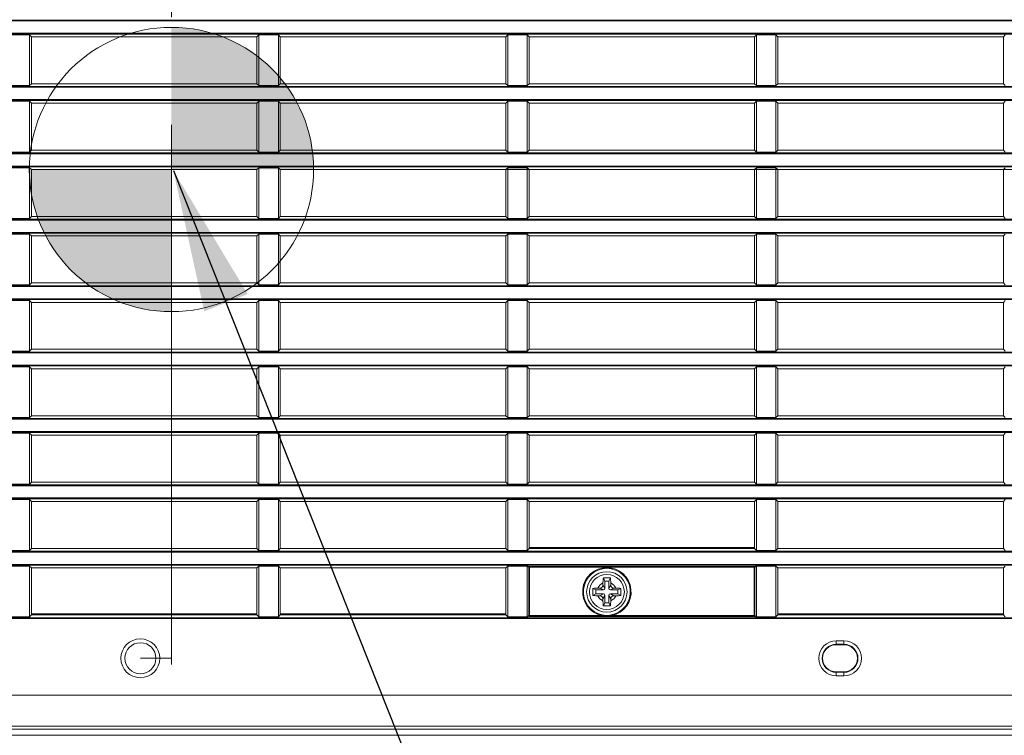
# Model space of a CAD drawing. Header units: millimetres. Extents: x 3925 to 5043, y -86 to 778.
# Tile 152 of 256: x 4069 to 4101, y 344 to 367. Entities that reach past the tile are written whole.
import ezdxf

# ---------------------------------------------------------------- set-up
doc = ezdxf.new("R2010")
doc.units = ezdxf.units.MM
doc.header["$LTSCALE"] = 46.255
doc.header["$PDMODE"] = 3
doc.header["$PDSIZE"] = 1
doc.linetypes.add('AM_ISO08W050', pattern=[18, 12, -1.5, 3, -1.5])
doc.linetypes.add('CENTER', pattern=[0.6, 0.375, -0.075, 0.075, -0.075])
doc.layers.get('0').update_dxf_attribs({"linetype": 'CONTINUOUS'})
doc.layers.get('Defpoints').update_dxf_attribs({"linetype": 'CONTINUOUS'})
for name, color, linetype in [('85-1A626G050DXF_CONTINUOUS_LINE', 7, 'CONTINUOUS'), ('H30-BOTTOM-CDXF_CONTINUOUS_LINE', 7, 'CONTINUOUS'), ('H30-RIGHT-CODXF_CONTINUOUS_LINE', 7, 'CONTINUOUS'), ('MESH-BOTTOM-DXF_CONTINUOUS_LINE', 7, 'CONTINUOUS')]:
    doc.layers.add(name, color=color, linetype=linetype)
doc.layers.add('AM_7', color=4, linetype='AM_ISO08W050', lineweight=25)
doc.styles.add('SLDTEXTSTYLE0', font='arialbd.ttf', dxfattribs={"height": 5.5})
doc.styles.add('SLDTEXTSTYLE2', font='arial.ttf')
doc.styles.get("Standard").update_dxf_attribs({"font": 'txt', "width": 0.7})
doc.dimstyles.new('SLDDIMSTYLE1', dxfattribs={"dimtxt": 5.650301, "dimasz": 4.572, "dimexe": 0, "dimexo": 0.0625, "dimgap": 1.412575, "dimtad": 0, "dimtih": 1, "dimtoh": 1, "dimlfac": 3.5, "dimrnd": 1e-09, "dimzin": 4, "dimdsep": 46, "dimtxsty": 'SLDTEXTSTYLE0', "dimsah": 1, "dimcen": 0.09, "dimadec": 0, "dimazin": 1, "dimtol": 1, "dimtp": 0.8, "dimtm": 0.8, "dimtfac": 1, "dimtdec": 1, "dimtofl": 0, "dimtmove": 0, "dimatfit": 3, "dimfxl": 1, "dimfrac": 2, "dimtolj": 1, "dimarcsym": 0})
doc.dimstyles.new('SLDDIMSTYLE6', dxfattribs={"dimtxt": 0.18, "dimasz": 4.572, "dimexe": 0, "dimexo": 0.0625, "dimgap": 0, "dimtad": 0, "dimtih": 1, "dimtoh": 1, "dimdec": 0, "dimrnd": 1e-09, "dimzin": 0, "dimdsep": 46, "dimtxsty": 'STANDARD', "dimsah": 1, "dimcen": 0.09, "dimadec": 0, "dimazin": 0, "dimtfac": 4.572, "dimtdec": 0, "dimtofl": 0, "dimtmove": 0, "dimatfit": 3, "dimfxl": 1, "dimfrac": 2, "dimtolj": 1, "dimtzin": 0, "dimarcsym": 0})

# ---------------------------------------------------------------- blocks, each defined once
blk = doc.blocks.new('*D89')
at = {"color": 0, "linetype": 'Continuous', "lineweight": -2}
for p, q in [((4026.494, 366.074), (4026.494, 407.698)), ((4127.469, 407.698), (4029.494, 407.698)), ((4130.469, 362.617), (4130.469, 407.698))]:
    blk.add_line(p, q, dxfattribs=at)
at = {"color": 0, "linetype": 'Continuous', "lineweight": 0}
for points in [[(4029.494, 408.198), (4029.494, 407.198), (4026.494, 407.698)], [(4127.469, 408.198), (4127.469, 407.198), (4130.469, 407.698)]]:
    blk.add_solid(points, dxfattribs=at)
at = {"layer": 'Defpoints', "color": 0, "linetype": 'Continuous', "lineweight": 0}
for p in [(4026.494, 407.698), (4026.494, 366.011), (4130.469, 362.555)]:
    blk.add_point(p, dxfattribs=at)
at = {"color": 0, "linetype": 'Continuous', "lineweight": 0, "insert": (4078.481, 411.033), "char_height": 3, "attachment_point": 5, "style": 'SLDTEXTSTYLE2'}
blk.add_mtext('\\A1;415.90 [16.37]', dxfattribs=at)
blk = doc.blocks.new('SW_DOWELSYMBOL_1')
at = {"linetype": 'Continuous', "lineweight": 0}
h = blk.add_hatch(color=0, dxfattribs=at)
edge = h.paths.add_edge_path(flags=0)
edge.add_arc((0, 0), 5.714, 0, 90)
edge.add_line((0, 5.714), (0, 0))
edge.add_line((0, 0), (5.714, 0))
h = blk.add_hatch(color=0, dxfattribs=at)
edge = h.paths.add_edge_path(flags=0)
edge.add_arc((0, 0), 5.714, 180, 270)
edge.add_line((0, -5.714), (0, 0))
edge.add_line((0, 0), (-5.714, 0))
at = {"color": 0, "linetype": 'Continuous', "lineweight": 0}
blk.add_circle((0, 0), 5.714, dxfattribs=at)

msp = doc.modelspace()

# ---------------------------------------------------------------- linework, layer by layer
at = {"color": 7, "lineweight": 0}
msp.add_line((4072.9938, 346.8373), (4073.9938, 346.8373), dxfattribs=at)
at = {"layer": '85-1A626G050DXF_CONTINUOUS_LINE', "color": 7, "linetype": 'Continuous', "lineweight": 0}
for p, q in [((4087.8688, 349.2587), (4087.8688, 349.1973)), ((4087.9313, 349.3223), (4087.8815, 349.4219)), ((4088.0563, 349.3223), (4087.9313, 349.3223)), ((4087.9313, 349.3223), (4087.9313, 349.0848)), ((4088.0563, 349.3223), (4088.1062, 349.4219)), ((4088.0563, 349.0848), (4088.0563, 349.3223)), ((4088.1188, 349.2587), (4088.1188, 349.1973)), ((4087.6438, 349.0348), (4087.5442, 349.0846)), ((4087.6438, 348.9098), (4087.5442, 348.8599)), ((4087.8813, 349.0348), (4087.6438, 349.0348)), ((4087.6438, 349.0348), (4087.6438, 348.9098)), ((4087.6438, 348.9098), (4087.8813, 348.9098)), ((4087.7074, 349.0973), (4087.7688, 349.0973)), ((4087.8813, 349.0348), (4087.7688, 349.0973)), ((4087.8813, 348.9098), (4087.7688, 348.8473)), ((4087.9313, 349.0848), (4087.8688, 349.1973)), ((4088.0563, 349.0848), (4088.1188, 349.1973)), ((4088.1063, 349.0348), (4088.2188, 349.0973)), ((4088.3438, 349.0348), (4088.1063, 349.0348)), ((4088.1063, 348.9098), (4088.3438, 348.9098)), ((4088.1063, 348.9098), (4088.2188, 348.8473)), ((4088.2803, 349.0973), (4088.2188, 349.0973)), ((4088.3438, 349.0348), (4088.4435, 349.0846)), ((4088.3438, 348.9098), (4088.3438, 349.0348)), ((4088.3438, 348.9098), (4088.4435, 348.8599)), ((4087.7074, 348.8473), (4087.7688, 348.8473)), ((4087.9313, 348.8598), (4087.8688, 348.7473)), ((4087.8688, 348.6858), (4087.8688, 348.7473)), ((4087.9313, 348.6223), (4087.8815, 348.5226)), ((4087.9313, 348.8598), (4087.9313, 348.6223)), ((4087.9313, 348.6223), (4088.0563, 348.6223)), ((4088.0563, 348.8598), (4088.1188, 348.7473)), ((4088.0563, 348.6223), (4088.0563, 348.8598)), ((4088.0563, 348.6223), (4088.1062, 348.5226)), ((4088.1188, 348.6858), (4088.1188, 348.7473)), ((4088.2803, 348.8473), (4088.2188, 348.8473))]:
    msp.add_line(p, q, dxfattribs=at)
for points in [[(4087.8688, 349.2587), (4087.8692, 349.2888), (4087.8702, 349.3147), (4087.8715, 349.3371), (4087.8731, 349.3567), (4087.8748, 349.3744), (4087.8768, 349.3908), (4087.879, 349.4066), (4087.8815, 349.4219)], [(4087.8815, 349.4219), (4087.9186, 349.4239), (4087.9561, 349.4251), (4087.9938, 349.4255)], [(4087.9938, 349.4255), (4088.0316, 349.4251), (4088.0691, 349.4239), (4088.1062, 349.4219)], [(4088.1062, 349.4219), (4088.1087, 349.4065), (4088.1109, 349.3905), (4088.1129, 349.3739), (4088.1147, 349.3562), (4088.1162, 349.3365), (4088.1175, 349.3143), (4088.1185, 349.2885), (4088.1188, 349.2587)], [(4087.5442, 348.8599), (4087.5424, 348.8919), (4087.5412, 348.924), (4087.5406, 348.9562), (4087.5406, 348.9884), (4087.5412, 349.0205), (4087.5424, 349.0526), (4087.5442, 349.0846)], [(4087.5442, 349.0846), (4087.5807, 349.09), (4087.6205, 349.094), (4087.6631, 349.0964), (4087.7074, 349.0973)], [(4088.2803, 349.0973), (4088.3158, 349.0967), (4088.3504, 349.0951), (4088.3835, 349.0925), (4088.4146, 349.089), (4088.4435, 349.0846)], [(4088.4435, 349.0846), (4088.4453, 349.0526), (4088.4465, 349.0205), (4088.4471, 348.9884), (4088.4471, 348.9562), (4088.4465, 348.924), (4088.4453, 348.8919), (4088.4435, 348.8599)], [(4087.7074, 348.8473), (4087.6719, 348.8478), (4087.6373, 348.8494), (4087.6042, 348.852), (4087.5731, 348.8555), (4087.5442, 348.8599)], [(4087.8815, 348.5226), (4087.879, 348.538), (4087.8768, 348.554), (4087.8748, 348.5706), (4087.873, 348.5883), (4087.8715, 348.608), (4087.8702, 348.6302), (4087.8692, 348.656), (4087.8688, 348.6858)], [(4088.1188, 348.6858), (4088.1185, 348.6557), (4088.1175, 348.6298), (4088.1162, 348.6074), (4088.1146, 348.5878), (4088.1128, 348.5701), (4088.1109, 348.5537), (4088.1087, 348.5379), (4088.1062, 348.5226)], [(4088.4435, 348.8599), (4088.407, 348.8545), (4088.3672, 348.8506), (4088.3246, 348.8481), (4088.2803, 348.8473)], [(4087.9938, 348.519), (4087.9561, 348.5194), (4087.9186, 348.5206), (4087.8815, 348.5226)], [(4088.1062, 348.5226), (4088.0691, 348.5206), (4088.0316, 348.5194), (4087.9938, 348.519)]]:
    msp.add_lwpolyline(points, dxfattribs=at)
msp.add_circle((4087.9938, 348.9723), 0.5625, dxfattribs=at)
for centre, radius, start, end in [((4087.9938, 348.9723), 0.3125, 113.57818, 156.42182), ((4087.9938, 348.9723), 0.3125, 23.57818, 66.42182), ((4087.7688, 349.1973), 0.1, 270, 0), ((4087.8813, 349.0848), 0.05, 270, 0), ((4087.8813, 348.8598), 0.05, 0, 90), ((4088.1063, 349.0848), 0.05, 180, 270), ((4088.1063, 348.8598), 0.05, 90, 180), ((4088.2188, 349.1973), 0.1, 180, 270), ((4087.9938, 348.9723), 0.3125, 203.57818, 246.42182), ((4087.7688, 348.7473), 0.1, 0, 90), ((4087.9938, 348.9723), 0.3125, 293.57818, 336.42182), ((4088.2188, 348.7473), 0.1, 90, 180)]:
    msp.add_arc(centre, radius, start, end, dxfattribs=at)
at = {"layer": 'AM_7', "linetype": 'CENTER', "lineweight": 15}
for p, q in [((4073.9944, 391.7398), (4073.9933, 333.3648)), ((3995.1845, 362.5548), (4128.1374, 362.5548))]:
    msp.add_line(p, q, dxfattribs=at)
at = {"layer": 'H30-BOTTOM-CDXF_CONTINUOUS_LINE', "color": 7, "linetype": 'Continuous', "lineweight": 0}
for p, q in [((4087.8746, 350.3673), (4087.8761, 350.3973)), ((4081.4938, 348.2623), (4081.4938, 348.2323)), ((4081.7938, 348.2623), (4081.7938, 348.2323)), ((4112.9938, 344.3616), (4038.9938, 344.3616))]:
    msp.add_line(p, q, dxfattribs=at)
at = {"layer": 'H30-RIGHT-CODXF_CONTINUOUS_LINE', "color": 7, "linetype": 'Continuous', "lineweight": 0}
for p, q in [((4112.9938, 367.3579), (4038.9938, 367.3579)), ((4112.9938, 367.333), (4038.9938, 367.333)), ((4038.9938, 366.9365), (4112.9938, 366.9365)), ((4038.9938, 366.9116), (4112.9938, 366.9116)), ((4068.8052, 366.8836), (4069.4325, 366.8836)), ((4069.4325, 365.2509), (4069.4325, 366.8836)), ((4069.4938, 366.8223), (4069.4325, 366.8836)), ((4069.4938, 365.3123), (4069.4938, 366.8223)), ((4076.7438, 366.8223), (4069.4938, 366.8223)), ((4076.8052, 366.8836), (4076.7438, 366.8223)), ((4076.7438, 365.3123), (4076.7438, 366.8223)), ((4076.8052, 366.8836), (4076.8052, 365.2509)), ((4076.8052, 366.8836), (4077.4325, 366.8836)), ((4077.4325, 365.2509), (4077.4325, 366.8836)), ((4077.4938, 366.8223), (4077.4325, 366.8836)), ((4077.4938, 365.3123), (4077.4938, 366.8223)), ((4084.7438, 366.8223), (4077.4938, 366.8223)), ((4084.8052, 366.8836), (4084.7438, 366.8223)), ((4084.7438, 365.3123), (4084.7438, 366.8223)), ((4084.8052, 366.8836), (4084.8052, 365.2509)), ((4084.8052, 366.8836), (4085.4325, 366.8836)), ((4085.4325, 365.2509), (4085.4325, 366.8836)), ((4085.4938, 366.8223), (4085.4325, 366.8836)), ((4085.4938, 366.8223), (4085.4938, 365.3123)), ((4092.7438, 366.8223), (4085.4938, 366.8223)), ((4092.8052, 366.8836), (4092.7438, 366.8223)), ((4092.7438, 365.3123), (4092.7438, 366.8223)), ((4092.8052, 366.8836), (4093.4325, 366.8836)), ((4092.8052, 366.8836), (4092.8052, 365.2509)), ((4093.4938, 366.8223), (4093.4325, 366.8836)), ((4093.4325, 365.2509), (4093.4325, 366.8836)), ((4100.7438, 366.8223), (4093.4938, 366.8223)), ((4093.4938, 365.3123), (4093.4938, 366.8223)), ((4100.8052, 366.8836), (4100.7438, 366.8223)), ((4100.7438, 365.3123), (4100.7438, 366.8223)), ((4112.9938, 365.2229), (4038.9938, 365.2229)), ((4112.9938, 365.198), (4038.9938, 365.198)), ((4069.4325, 365.2509), (4068.8052, 365.2509)), ((4069.4325, 365.2509), (4069.4938, 365.3123)), ((4076.7438, 365.3123), (4069.4938, 365.3123)), ((4076.7438, 365.3123), (4076.8052, 365.2509)), ((4077.4325, 365.2509), (4076.8052, 365.2509)), ((4077.4325, 365.2509), (4077.4938, 365.3123)), ((4084.7438, 365.3123), (4077.4938, 365.3123)), ((4084.7438, 365.3123), (4084.8052, 365.2509)), ((4085.4325, 365.2509), (4084.8052, 365.2509)), ((4085.4325, 365.2509), (4085.4938, 365.3123)), ((4092.7438, 365.3123), (4085.4938, 365.3123)), ((4092.7438, 365.3123), (4092.8052, 365.2509)), ((4093.4325, 365.2509), (4092.8052, 365.2509)), ((4093.4325, 365.2509), (4093.4938, 365.3123)), ((4100.7438, 365.3123), (4093.4938, 365.3123)), ((4100.7438, 365.3123), (4100.8052, 365.2509)), ((4038.9938, 364.8015), (4112.9938, 364.8015)), ((4038.9938, 364.7766), (4112.9938, 364.7766)), ((4068.8052, 364.7486), (4069.4325, 364.7486)), ((4069.4325, 363.1159), (4069.4325, 364.7486)), ((4069.4938, 364.6873), (4069.4325, 364.7486)), ((4076.8052, 364.7486), (4076.7438, 364.6873)), ((4076.8052, 364.7486), (4076.8052, 363.1159)), ((4076.8052, 364.7486), (4077.4325, 364.7486)), ((4077.4325, 363.1159), (4077.4325, 364.7486)), ((4077.4938, 364.6873), (4077.4325, 364.7486)), ((4084.8052, 364.7486), (4084.7438, 364.6873)), ((4084.8052, 364.7486), (4084.8052, 363.1159)), ((4084.8052, 364.7486), (4085.4325, 364.7486)), ((4085.4938, 364.6873), (4085.4325, 364.7486)), ((4085.4325, 363.1159), (4085.4325, 364.7486)), ((4092.8052, 364.7486), (4092.7438, 364.6873)), ((4092.8052, 364.7486), (4093.4325, 364.7486)), ((4092.8052, 364.7486), (4092.8052, 363.1159)), ((4093.4938, 364.6873), (4093.4325, 364.7486)), ((4093.4325, 363.1159), (4093.4325, 364.7486)), ((4100.8052, 364.7486), (4100.7438, 364.6873)), ((4069.4938, 363.1773), (4069.4938, 364.6873)), ((4076.7438, 364.6873), (4069.4938, 364.6873)), ((4076.7438, 363.1773), (4076.7438, 364.6873)), ((4077.4938, 363.1773), (4077.4938, 364.6873)), ((4084.7438, 364.6873), (4077.4938, 364.6873)), ((4084.7438, 363.1773), (4084.7438, 364.6873)), ((4085.4938, 364.6873), (4085.4938, 363.1773)), ((4092.7438, 364.6873), (4085.4938, 364.6873)), ((4092.7438, 363.1773), (4092.7438, 364.6873)), ((4100.7438, 364.6873), (4093.4938, 364.6873)), ((4093.4938, 363.1773), (4093.4938, 364.6873)), ((4100.7438, 363.1773), (4100.7438, 364.6873)), ((4069.4325, 363.1159), (4069.4938, 363.1773)), ((4076.7438, 363.1773), (4069.4938, 363.1773)), ((4076.7438, 363.1773), (4076.8052, 363.1159)), ((4077.4325, 363.1159), (4077.4938, 363.1773)), ((4084.7438, 363.1773), (4077.4938, 363.1773)), ((4084.7438, 363.1773), (4084.8052, 363.1159)), ((4085.4325, 363.1159), (4085.4938, 363.1773)), ((4092.7438, 363.1773), (4085.4938, 363.1773)), ((4092.7438, 363.1773), (4092.8052, 363.1159)), ((4093.4325, 363.1159), (4093.4938, 363.1773)), ((4100.7438, 363.1773), (4093.4938, 363.1773)), ((4100.7438, 363.1773), (4100.8052, 363.1159)), ((4112.9938, 363.0879), (4038.9938, 363.0879)), ((4112.9938, 363.063), (4038.9938, 363.063)), ((4069.4325, 363.1159), (4068.8052, 363.1159)), ((4077.4325, 363.1159), (4076.8052, 363.1159)), ((4085.4325, 363.1159), (4084.8052, 363.1159)), ((4093.4325, 363.1159), (4092.8052, 363.1159)), ((4038.9938, 362.6665), (4112.9938, 362.6665)), ((4038.9938, 362.6416), (4112.9938, 362.6416)), ((4068.8052, 362.6136), (4069.4325, 362.6136)), ((4069.4325, 360.9809), (4069.4325, 362.6136)), ((4069.4938, 362.5523), (4069.4325, 362.6136)), ((4069.4938, 361.0423), (4069.4938, 362.5523)), ((4076.7438, 362.5523), (4069.4938, 362.5523)), ((4076.8052, 362.6136), (4076.7438, 362.5523)), ((4076.7438, 361.0423), (4076.7438, 362.5523)), ((4076.8052, 362.6136), (4076.8052, 360.9809)), ((4076.8052, 362.6136), (4077.4325, 362.6136)), ((4077.4325, 360.9809), (4077.4325, 362.6136)), ((4077.4938, 362.5523), (4077.4325, 362.6136)), ((4077.4938, 361.0423), (4077.4938, 362.5523)), ((4084.7438, 362.5523), (4077.4938, 362.5523)), ((4084.8052, 362.6136), (4084.7438, 362.5523)), ((4084.7438, 361.0423), (4084.7438, 362.5523)), ((4084.8052, 362.6136), (4085.4325, 362.6136)), ((4084.8052, 362.6136), (4084.8052, 360.9809)), ((4085.4938, 362.5523), (4085.4325, 362.6136)), ((4085.4325, 360.9809), (4085.4325, 362.6136)), ((4092.7438, 362.5523), (4085.4938, 362.5523)), ((4085.4938, 362.5523), (4085.4938, 361.0423)), ((4092.8052, 362.6136), (4092.7438, 362.5523)), ((4092.7438, 361.0423), (4092.7438, 362.5523)), ((4092.8052, 362.6136), (4093.4325, 362.6136)), ((4092.8052, 362.6136), (4092.8052, 360.9809)), ((4093.4938, 362.5523), (4093.4325, 362.6136)), ((4093.4325, 360.9809), (4093.4325, 362.6136)), ((4100.7438, 362.5523), (4093.4938, 362.5523)), ((4093.4938, 361.0423), (4093.4938, 362.5523)), ((4100.8052, 362.6136), (4100.7438, 362.5523)), ((4100.7438, 361.0423), (4100.7438, 362.5523)), ((4112.9938, 360.9529), (4038.9938, 360.9529)), ((4069.4325, 360.9809), (4068.8052, 360.9809)), ((4069.4325, 360.9809), (4069.4938, 361.0423)), ((4076.7438, 361.0423), (4069.4938, 361.0423)), ((4076.7438, 361.0423), (4076.8052, 360.9809)), ((4077.4325, 360.9809), (4076.8052, 360.9809)), ((4077.4325, 360.9809), (4077.4938, 361.0423)), ((4084.7438, 361.0423), (4077.4938, 361.0423)), ((4084.7438, 361.0423), (4084.8052, 360.9809)), ((4085.4325, 360.9809), (4084.8052, 360.9809)), ((4085.4325, 360.9809), (4085.4938, 361.0423)), ((4092.7438, 361.0423), (4085.4938, 361.0423)), ((4092.7438, 361.0423), (4092.8052, 360.9809)), ((4093.4325, 360.9809), (4092.8052, 360.9809)), ((4093.4325, 360.9809), (4093.4938, 361.0423)), ((4100.7438, 361.0423), (4093.4938, 361.0423)), ((4100.7438, 361.0423), (4100.8052, 360.9809)), ((4112.9938, 360.928), (4038.9938, 360.928)), ((4038.9938, 360.5315), (4112.9938, 360.5315)), ((4038.9938, 360.5066), (4112.9938, 360.5066)), ((4068.8052, 360.4786), (4069.4325, 360.4786)), ((4069.4325, 358.8459), (4069.4325, 360.4786)), ((4069.4938, 360.4173), (4069.4325, 360.4786)), ((4069.4938, 358.9073), (4069.4938, 360.4173)), ((4076.7438, 360.4173), (4069.4938, 360.4173)), ((4076.8052, 360.4786), (4076.7438, 360.4173)), ((4076.7438, 358.9073), (4076.7438, 360.4173)), ((4076.8052, 360.4786), (4076.8052, 358.8459)), ((4076.8052, 360.4786), (4077.4325, 360.4786)), ((4077.4325, 358.8459), (4077.4325, 360.4786)), ((4077.4938, 360.4173), (4077.4325, 360.4786)), ((4077.4938, 358.9073), (4077.4938, 360.4173)), ((4084.7438, 360.4173), (4077.4938, 360.4173)), ((4084.8052, 360.4786), (4084.7438, 360.4173)), ((4084.7438, 358.9073), (4084.7438, 360.4173)), ((4084.8052, 360.4786), (4085.4325, 360.4786)), ((4084.8052, 360.4786), (4084.8052, 358.8459)), ((4085.4938, 360.4173), (4085.4325, 360.4786)), ((4085.4325, 358.8459), (4085.4325, 360.4786)), ((4092.7438, 360.4173), (4085.4938, 360.4173)), ((4085.4938, 360.4173), (4085.4938, 358.9073)), ((4092.8052, 360.4786), (4092.7438, 360.4173)), ((4092.7438, 358.9073), (4092.7438, 360.4173)), ((4092.8052, 360.4786), (4093.4325, 360.4786)), ((4092.8052, 360.4786), (4092.8052, 358.8459)), ((4093.4938, 360.4173), (4093.4325, 360.4786)), ((4093.4325, 358.8459), (4093.4325, 360.4786)), ((4100.7438, 360.4173), (4093.4938, 360.4173)), ((4093.4938, 358.9073), (4093.4938, 360.4173)), ((4100.8052, 360.4786), (4100.7438, 360.4173)), ((4100.7438, 358.9073), (4100.7438, 360.4173)), ((4112.9938, 358.8179), (4038.9938, 358.8179)), ((4112.9938, 358.793), (4038.9938, 358.793)), ((4069.4325, 358.8459), (4068.8052, 358.8459)), ((4069.4325, 358.8459), (4069.4938, 358.9073)), ((4076.7438, 358.9073), (4069.4938, 358.9073)), ((4076.7438, 358.9073), (4076.8052, 358.8459)), ((4077.4325, 358.8459), (4076.8052, 358.8459)), ((4077.4325, 358.8459), (4077.4938, 358.9073)), ((4084.7438, 358.9073), (4077.4938, 358.9073)), ((4084.7438, 358.9073), (4084.8052, 358.8459)), ((4085.4325, 358.8459), (4084.8052, 358.8459)), ((4085.4325, 358.8459), (4085.4938, 358.9073)), ((4092.7438, 358.9073), (4085.4938, 358.9073)), ((4092.7438, 358.9073), (4092.8052, 358.8459)), ((4093.4325, 358.8459), (4092.8052, 358.8459)), ((4093.4325, 358.8459), (4093.4938, 358.9073)), ((4100.7438, 358.9073), (4093.4938, 358.9073)), ((4100.7438, 358.9073), (4100.8052, 358.8459)), ((4038.9938, 358.3965), (4112.9938, 358.3965)), ((4038.9938, 358.3716), (4112.9938, 358.3716)), ((4068.8052, 358.3436), (4069.4325, 358.3436)), ((4069.4325, 356.7109), (4069.4325, 358.3436)), ((4069.4938, 358.2823), (4069.4325, 358.3436)), ((4069.4938, 356.7723), (4069.4938, 358.2823)), ((4076.7438, 358.2823), (4069.4938, 358.2823)), ((4076.8052, 358.3436), (4076.7438, 358.2823)), ((4076.7438, 356.7723), (4076.7438, 358.2823)), ((4076.8052, 358.3436), (4076.8052, 356.7109)), ((4076.8052, 358.3436), (4077.4325, 358.3436)), ((4077.4938, 358.2823), (4077.4325, 358.3436)), ((4077.4325, 356.7109), (4077.4325, 358.3436)), ((4077.4938, 356.7723), (4077.4938, 358.2823)), ((4084.7438, 358.2823), (4077.4938, 358.2823)), ((4084.8052, 358.3436), (4084.7438, 358.2823)), ((4084.7438, 356.7723), (4084.7438, 358.2823)), ((4084.8052, 358.3436), (4085.4325, 358.3436)), ((4084.8052, 358.3436), (4084.8052, 356.7109)), ((4085.4938, 358.2823), (4085.4325, 358.3436)), ((4085.4325, 356.7109), (4085.4325, 358.3436)), ((4092.7438, 358.2823), (4085.4938, 358.2823)), ((4085.4938, 358.2823), (4085.4938, 356.7723)), ((4092.8052, 358.3436), (4092.7438, 358.2823)), ((4092.7438, 356.7723), (4092.7438, 358.2823)), ((4092.8052, 358.3436), (4093.4325, 358.3436)), ((4092.8052, 358.3436), (4092.8052, 356.7109)), ((4093.4938, 358.2823), (4093.4325, 358.3436)), ((4093.4325, 356.7109), (4093.4325, 358.3436)), ((4100.7438, 358.2823), (4093.4938, 358.2823)), ((4093.4938, 356.7723), (4093.4938, 358.2823)), ((4100.8052, 358.3436), (4100.7438, 358.2823)), ((4100.7438, 356.7723), (4100.7438, 358.2823)), ((4112.9938, 356.6829), (4038.9938, 356.6829)), ((4112.9938, 356.658), (4038.9938, 356.658)), ((4069.4325, 356.7109), (4068.8052, 356.7109)), ((4069.4325, 356.7109), (4069.4938, 356.7723)), ((4076.7438, 356.7723), (4069.4938, 356.7723)), ((4076.7438, 356.7723), (4076.8052, 356.7109)), ((4077.4325, 356.7109), (4076.8052, 356.7109)), ((4077.4325, 356.7109), (4077.4938, 356.7723)), ((4084.7438, 356.7723), (4077.4938, 356.7723)), ((4084.7438, 356.7723), (4084.8052, 356.7109)), ((4085.4325, 356.7109), (4084.8052, 356.7109)), ((4085.4325, 356.7109), (4085.4938, 356.7723)), ((4092.7438, 356.7723), (4085.4938, 356.7723)), ((4092.7438, 356.7723), (4092.8052, 356.7109)), ((4093.4325, 356.7109), (4092.8052, 356.7109)), ((4093.4325, 356.7109), (4093.4938, 356.7723)), ((4100.7438, 356.7723), (4093.4938, 356.7723)), ((4100.7438, 356.7723), (4100.8052, 356.7109)), ((4038.9938, 356.2615), (4112.9938, 356.2615)), ((4038.9938, 356.2366), (4112.9938, 356.2366)), ((4068.8052, 356.2086), (4069.4325, 356.2086)), ((4069.4325, 354.5759), (4069.4325, 356.2086)), ((4069.4938, 356.1473), (4069.4325, 356.2086)), ((4076.8052, 356.2086), (4076.7438, 356.1473)), ((4076.8052, 356.2086), (4076.8052, 354.5759)), ((4076.8052, 356.2086), (4077.4325, 356.2086)), ((4077.4938, 356.1473), (4077.4325, 356.2086)), ((4077.4325, 354.5759), (4077.4325, 356.2086)), ((4084.8052, 356.2086), (4084.7438, 356.1473)), ((4084.8052, 356.2086), (4085.4325, 356.2086)), ((4084.8052, 356.2086), (4084.8052, 354.5759)), ((4085.4938, 356.1473), (4085.4325, 356.2086)), ((4085.4325, 354.5759), (4085.4325, 356.2086)), ((4092.8052, 356.2086), (4092.7438, 356.1473)), ((4092.8052, 356.2086), (4093.4325, 356.2086)), ((4092.8052, 356.2086), (4092.8052, 354.5759)), ((4093.4938, 356.1473), (4093.4325, 356.2086)), ((4093.4325, 354.5759), (4093.4325, 356.2086)), ((4100.8052, 356.2086), (4100.7438, 356.1473)), ((4069.4938, 354.6373), (4069.4938, 356.1473)), ((4076.7438, 356.1473), (4069.4938, 356.1473)), ((4076.7438, 354.6373), (4076.7438, 356.1473)), ((4077.4938, 354.6373), (4077.4938, 356.1473)), ((4084.7438, 356.1473), (4077.4938, 356.1473)), ((4084.7438, 354.6373), (4084.7438, 356.1473)), ((4092.7438, 356.1473), (4085.4938, 356.1473)), ((4085.4938, 356.1473), (4085.4938, 354.6373)), ((4092.7438, 354.6373), (4092.7438, 356.1473)), ((4100.7438, 356.1473), (4093.4938, 356.1473)), ((4093.4938, 354.6373), (4093.4938, 356.1473)), ((4100.7438, 354.6373), (4100.7438, 356.1473)), ((4069.4325, 354.5759), (4069.4938, 354.6373)), ((4076.7438, 354.6373), (4069.4938, 354.6373)), ((4076.7438, 354.6373), (4076.8052, 354.5759)), ((4077.4325, 354.5759), (4077.4938, 354.6373)), ((4084.7438, 354.6373), (4077.4938, 354.6373)), ((4084.7438, 354.6373), (4084.8052, 354.5759)), ((4085.4325, 354.5759), (4085.4938, 354.6373)), ((4092.7438, 354.6373), (4085.4938, 354.6373)), ((4092.7438, 354.6373), (4092.8052, 354.5759)), ((4093.4325, 354.5759), (4093.4938, 354.6373)), ((4100.7438, 354.6373), (4093.4938, 354.6373)), ((4100.7438, 354.6373), (4100.8052, 354.5759)), ((4112.9938, 354.5479), (4038.9938, 354.5479)), ((4112.9938, 354.523), (4038.9938, 354.523)), ((4069.4325, 354.5759), (4068.8052, 354.5759)), ((4077.4325, 354.5759), (4076.8052, 354.5759)), ((4085.4325, 354.5759), (4084.8052, 354.5759)), ((4093.4325, 354.5759), (4092.8052, 354.5759)), ((4038.9938, 354.1265), (4112.9938, 354.1265)), ((4038.9938, 354.1016), (4112.9938, 354.1016)), ((4068.8052, 354.0736), (4069.4325, 354.0736)), ((4069.4325, 352.4409), (4069.4325, 354.0736)), ((4069.4938, 354.0123), (4069.4325, 354.0736)), ((4069.4938, 352.5023), (4069.4938, 354.0123)), ((4076.7438, 354.0123), (4069.4938, 354.0123)), ((4076.8052, 354.0736), (4076.7438, 354.0123)), ((4076.7438, 352.5023), (4076.7438, 354.0123)), ((4076.8052, 354.0736), (4076.8052, 352.4409)), ((4076.8052, 354.0736), (4077.4325, 354.0736)), ((4077.4938, 354.0123), (4077.4325, 354.0736)), ((4077.4325, 352.4409), (4077.4325, 354.0736)), ((4077.4938, 352.5023), (4077.4938, 354.0123)), ((4084.7438, 354.0123), (4077.4938, 354.0123)), ((4084.8052, 354.0736), (4084.7438, 354.0123)), ((4084.7438, 352.5023), (4084.7438, 354.0123)), ((4084.8052, 354.0736), (4085.4325, 354.0736)), ((4084.8052, 354.0736), (4084.8052, 352.4409)), ((4085.4938, 354.0123), (4085.4325, 354.0736)), ((4085.4325, 352.4409), (4085.4325, 354.0736)), ((4092.7438, 354.0123), (4085.4938, 354.0123)), ((4085.4938, 354.0123), (4085.4938, 352.5023)), ((4092.8052, 354.0736), (4092.7438, 354.0123)), ((4092.7438, 352.5023), (4092.7438, 354.0123)), ((4092.8052, 354.0736), (4093.4325, 354.0736)), ((4092.8052, 354.0736), (4092.8052, 352.4409)), ((4093.4938, 354.0123), (4093.4325, 354.0736)), ((4093.4325, 352.4409), (4093.4325, 354.0736)), ((4100.7438, 354.0123), (4093.4938, 354.0123)), ((4093.4938, 352.5023), (4093.4938, 354.0123)), ((4100.8052, 354.0736), (4100.7438, 354.0123)), ((4100.7438, 352.5023), (4100.7438, 354.0123)), ((4112.9938, 352.4129), (4038.9938, 352.4129)), ((4069.4325, 352.4409), (4068.8052, 352.4409)), ((4069.4325, 352.4409), (4069.4938, 352.5023)), ((4076.7438, 352.5023), (4069.4938, 352.5023)), ((4076.7438, 352.5023), (4076.8052, 352.4409)), ((4077.4325, 352.4409), (4076.8052, 352.4409)), ((4077.4325, 352.4409), (4077.4938, 352.5023)), ((4084.7438, 352.5023), (4077.4938, 352.5023)), ((4084.7438, 352.5023), (4084.8052, 352.4409)), ((4085.4325, 352.4409), (4084.8052, 352.4409)), ((4085.4325, 352.4409), (4085.4938, 352.5023)), ((4092.7438, 352.5023), (4085.4938, 352.5023)), ((4092.7438, 352.5023), (4092.8052, 352.4409)), ((4093.4325, 352.4409), (4092.8052, 352.4409)), ((4093.4325, 352.4409), (4093.4938, 352.5023)), ((4100.7438, 352.5023), (4093.4938, 352.5023)), ((4100.7438, 352.5023), (4100.8052, 352.4409)), ((4112.9938, 352.388), (4038.9938, 352.388)), ((4038.9938, 351.9915), (4112.9938, 351.9915)), ((4038.9938, 351.9666), (4112.9938, 351.9666)), ((4068.8052, 351.9386), (4069.4325, 351.9386)), ((4069.4938, 351.8773), (4069.4325, 351.9386)), ((4069.4325, 350.3059), (4069.4325, 351.9386)), ((4069.4938, 350.3673), (4069.4938, 351.8773)), ((4076.7438, 351.8773), (4069.4938, 351.8773)), ((4076.8052, 351.9386), (4076.7438, 351.8773)), ((4076.7438, 350.3673), (4076.7438, 351.8773)), ((4076.8052, 351.9386), (4077.4325, 351.9386)), ((4076.8052, 351.9386), (4076.8052, 350.3059)), ((4077.4938, 351.8773), (4077.4325, 351.9386)), ((4077.4325, 350.3059), (4077.4325, 351.9386)), ((4084.7438, 351.8773), (4077.4938, 351.8773)), ((4077.4938, 350.3673), (4077.4938, 351.8773)), ((4084.8052, 351.9386), (4084.7438, 351.8773)), ((4084.7438, 350.3673), (4084.7438, 351.8773)), ((4084.8052, 351.9386), (4085.4325, 351.9386)), ((4084.8052, 351.9386), (4084.8052, 350.3059)), ((4085.4938, 351.8773), (4085.4325, 351.9386)), ((4085.4325, 350.3059), (4085.4325, 351.9386)), ((4092.7438, 351.8773), (4085.4938, 351.8773)), ((4085.4938, 350.3673), (4085.4938, 351.8773)), ((4092.8052, 351.9386), (4092.7438, 351.8773)), ((4092.7438, 350.3673), (4092.7438, 351.8773)), ((4092.8052, 351.9386), (4093.4325, 351.9386)), ((4092.8052, 351.9386), (4092.8052, 350.3059)), ((4093.4938, 351.8773), (4093.4325, 351.9386)), ((4093.4325, 350.3059), (4093.4325, 351.9386)), ((4100.7438, 351.8773), (4093.4938, 351.8773)), ((4093.4938, 350.3673), (4093.4938, 351.8773)), ((4100.8052, 351.9386), (4100.7438, 351.8773)), ((4100.7438, 350.3673), (4100.7438, 351.8773)), ((4112.9938, 350.2779), (4038.9938, 350.2779)), ((4112.9938, 350.253), (4038.9938, 350.253)), ((4069.4325, 350.3059), (4068.8052, 350.3059)), ((4069.4325, 350.3059), (4069.4938, 350.3673)), ((4069.4938, 350.3673), (4076.7438, 350.3673)), ((4076.7438, 350.3673), (4076.8052, 350.3059)), ((4077.4325, 350.3059), (4076.8052, 350.3059)), ((4077.4325, 350.3059), (4077.4938, 350.3673)), ((4077.4938, 350.3673), (4084.7438, 350.3673)), ((4084.7438, 350.3673), (4084.8052, 350.3059)), ((4085.4325, 350.3059), (4084.8052, 350.3059)), ((4085.4325, 350.3059), (4085.4938, 350.3673)), ((4092.7438, 350.3973), (4085.4938, 350.3973)), ((4092.7438, 350.3673), (4085.4938, 350.3673)), ((4092.8052, 350.3059), (4092.7438, 350.3673)), ((4093.4325, 350.3059), (4092.8052, 350.3059)), ((4093.4325, 350.3059), (4093.4938, 350.3673)), ((4093.4938, 350.3673), (4100.7438, 350.3673)), ((4100.7438, 350.3673), (4100.8052, 350.3059)), ((4038.9938, 349.8565), (4112.9938, 349.8565)), ((4038.9938, 349.8316), (4112.9938, 349.8316)), ((4068.776, 349.8036), (4069.4325, 349.8036)), ((4069.4938, 349.7423), (4069.4325, 349.8036)), ((4069.4325, 348.1709), (4069.4325, 349.8036)), ((4069.4938, 348.2323), (4069.4938, 349.7423)), ((4069.4938, 349.7423), (4076.7438, 349.7423)), ((4076.8052, 349.8036), (4076.7438, 349.7423)), ((4076.7438, 348.2323), (4076.7438, 349.7423)), ((4076.8052, 349.8036), (4077.4325, 349.8036)), ((4076.8052, 349.8036), (4076.8052, 348.1709)), ((4077.4938, 349.7423), (4077.4325, 349.8036)), ((4077.4325, 348.1709), (4077.4325, 349.8036)), ((4077.4938, 349.7423), (4084.7438, 349.7423)), ((4077.4938, 348.2323), (4077.4938, 349.7423)), ((4084.8052, 349.8036), (4084.7438, 349.7423)), ((4084.7438, 349.7423), (4084.7438, 348.2323)), ((4084.8052, 349.8036), (4085.4617, 349.8036)), ((4084.8052, 349.8036), (4084.8052, 348.1709)), ((4085.4871, 349.7662), (4085.4356, 349.7798)), ((4085.4356, 348.1948), (4085.4356, 349.7798)), ((4085.5098, 349.791), (4085.4617, 349.8036)), ((4085.4871, 349.7662), (4092.7506, 349.7662)), ((4085.4871, 349.7662), (4085.4871, 348.2083)), ((4085.5098, 349.791), (4085.507, 349.7906)), ((4092.7279, 349.791), (4085.5098, 349.791)), ((4085.5098, 348.1835), (4085.5098, 349.791)), ((4092.7279, 349.791), (4092.776, 349.8036)), ((4092.7279, 348.1835), (4092.7279, 349.791)), ((4092.7506, 349.7662), (4092.8021, 349.7798)), ((4092.7506, 348.2083), (4092.7506, 349.7662)), ((4092.776, 349.8036), (4093.4325, 349.8036)), ((4092.8021, 349.7798), (4092.8021, 348.1948)), ((4093.4938, 349.7423), (4093.4325, 349.8036)), ((4093.4325, 348.1709), (4093.4325, 349.8036)), ((4093.4938, 349.7423), (4100.7438, 349.7423)), ((4093.4938, 348.2323), (4093.4938, 349.7423)), ((4100.8052, 349.8036), (4100.7438, 349.7423)), ((4100.7438, 348.2323), (4100.7438, 349.7423)), ((4112.9938, 348.1429), (4038.9938, 348.1429)), ((4112.9938, 348.118), (4038.9938, 348.118)), ((4069.4325, 348.1709), (4068.776, 348.1709)), ((4069.4325, 348.1709), (4069.4938, 348.2323)), ((4076.7438, 348.2623), (4069.4938, 348.2623)), ((4069.4938, 348.2323), (4076.7438, 348.2323)), ((4076.7438, 348.2323), (4076.8052, 348.1709)), ((4077.4325, 348.1709), (4076.8052, 348.1709)), ((4077.4325, 348.1709), (4077.4938, 348.2323)), ((4084.7438, 348.2623), (4077.4938, 348.2623)), ((4077.4938, 348.2323), (4084.7438, 348.2323)), ((4084.7438, 348.2323), (4084.8052, 348.1709)), ((4085.4617, 348.1709), (4084.8052, 348.1709)), ((4085.4871, 348.2083), (4085.4356, 348.1948)), ((4085.5098, 348.1835), (4085.4617, 348.1709)), ((4087.8359, 348.2083), (4085.4871, 348.2083)), ((4092.7279, 348.1835), (4085.5098, 348.1835)), ((4087.8359, 348.2083), (4087.8409, 348.2327)), ((4088.1518, 348.2083), (4088.1467, 348.2327)), ((4092.7506, 348.2083), (4088.1518, 348.2083)), ((4092.7279, 348.1835), (4092.7307, 348.1839)), ((4092.7279, 348.1835), (4092.776, 348.1709)), ((4092.7506, 348.2083), (4092.8021, 348.1948)), ((4093.4325, 348.1709), (4092.776, 348.1709)), ((4093.4325, 348.1709), (4093.4938, 348.2323)), ((4100.7438, 348.2623), (4093.4938, 348.2623)), ((4093.4938, 348.2323), (4100.7438, 348.2323)), ((4100.7438, 348.2323), (4100.8052, 348.1709)), ((4095.3688, 347.3998), (4095.6188, 347.3998)), ((4095.3688, 347.3998), (4095.3688, 347.2748)), ((4095.6188, 347.3998), (4095.6188, 347.2748)), ((4095.3688, 347.2881), (4095.6188, 347.2881)), ((4095.6188, 347.2748), (4095.3688, 347.2748)), ((4095.3688, 346.3998), (4095.6188, 346.3998)), ((4095.3688, 346.2748), (4095.3688, 346.3998)), ((4095.6188, 346.3864), (4095.3688, 346.3864)), ((4095.6188, 346.2748), (4095.6188, 346.3998)), ((4095.6188, 346.2748), (4095.3688, 346.2748)), ((4112.9938, 345.6513), (4038.9938, 345.6513)), ((4119.4055, 344.5548), (4032.5822, 344.5548)), ((4112.9938, 344.6587), (4038.9938, 344.6587))]:
    msp.add_line(p, q, dxfattribs=at)
for points in [[(4085.4967, 349.7857), (4085.4905, 349.7781), (4085.4871, 349.7662)], [(4085.507, 349.7906), (4085.4987, 349.7872), (4085.4967, 349.7857)], [(4092.7506, 349.7662), (4092.7472, 349.7782), (4092.7389, 349.7873), (4092.7279, 349.791)], [(4085.4871, 348.2083), (4085.4905, 348.1963), (4085.4988, 348.1873), (4085.5098, 348.1835)], [(4087.8359, 348.2083), (4087.895, 348.2034), (4087.9479, 348.2008), (4087.9948, 348.2001), (4088.042, 348.2009), (4088.0944, 348.2035), (4088.1518, 348.2083)], [(4088.1468, 348.2327), (4088.0871, 348.2228), (4088.0279, 348.2176), (4087.9671, 348.2173), (4087.904, 348.2223), (4087.8409, 348.2327)], [(4092.7307, 348.1839), (4092.739, 348.1873), (4092.741, 348.1888)], [(4092.741, 348.1888), (4092.7472, 348.1964), (4092.7506, 348.2083)]]:
    msp.add_lwpolyline(points, dxfattribs=at)
for centre, radius in [((4087.9938, 348.9723), 0.65), ((4072.9938, 346.8373), 0.625), ((4072.9938, 346.8373), 0.5)]:
    msp.add_circle(centre, radius, dxfattribs=at)
for centre, radius, start, end in [((4087.9938, 348.9723), 0.7801, 281.68112, 258.31888), ((4087.9938, 348.9723), 0.7552, 281.68175, 258.31823), ((4095.3688, 346.8373), 0.5625, 90, 270), ((4095.6188, 346.8373), 0.5625, 270, 90), ((4095.3688, 346.8373), 0.4508, 90, 270), ((4095.3688, 346.8373), 0.4375, 90, 270), ((4095.6188, 346.8373), 0.4508, 270, 90), ((4095.6188, 346.8373), 0.4375, 270, 90)]:
    msp.add_arc(centre, radius, start, end, dxfattribs=at)
for centre, major_axis, start_param, end_param in [((4085.4631, 349.7785), (0.0268, -0.0071), 1.8551983, 3.3744676), ((4092.7746, 349.7785), (0.0268, 0.0071), -0.232875, 1.2863943), ((4085.4631, 348.1961), (0.0268, 0.0071), 2.9087177, 4.427987), ((4092.7746, 348.1961), (0.0268, -0.0071), -1.2863943, 0.232875)]:
    msp.add_ellipse(centre, major_axis=major_axis, ratio=0.9007478, start_param=start_param, end_param=end_param, dxfattribs=at)
at = {"layer": 'MESH-BOTTOM-DXF_CONTINUOUS_LINE', "color": 7, "linetype": 'Continuous', "lineweight": 0}
for p, q in [((4071.7438, 348.2623), (4071.7438, 348.2323)), ((4081.3688, 348.2323), (4081.3688, 348.2623))]:
    msp.add_line(p, q, dxfattribs=at)

# ---------------------------------------------------------------- block references
at = {"color": 3, "linetype": 'Continuous', "lineweight": 0, "xscale": 0.8, "yscale": 0.8, "zscale": 0.8}
msp.add_blockref('SW_DOWELSYMBOL_1', (4073.9938, 362.5548), dxfattribs=at)

# ---------------------------------------------------------------- dimensions: what is measured, and where the dimension line sits
at = {"color": 2, "linetype": 'Continuous', "lineweight": 0}
dim = msp.add_linear_dim(base=(4026.4938, 407.6982), p1=(4130.4691, 362.5547), p2=(4026.4938, 366.0112), dimstyle='SLDDIMSTYLE1', override={"dimtxt": 3, "dimasz": 3, "dimtad": 1, "dimtih": 0, "dimlfac": 4, "dimtxsty": 'SLDTEXTSTYLE2', "dimtol": 0, "dimtp": 0.6, "dimtm": 0.6}, dxfattribs=at)
dim.commit()
dim.dimension.update_dxf_attribs({"geometry": '*D89', "text_midpoint": (4078.4815, 407.6982), "dimtype": 160})

# ---------------------------------------------------------------- leaders
msp.add_leader([(4074.0563, 362.5188), (4098.3504, 301.4479)], dimstyle='SLDDIMSTYLE6', dxfattribs=at)

doc.saveas('drawing.dxf')
